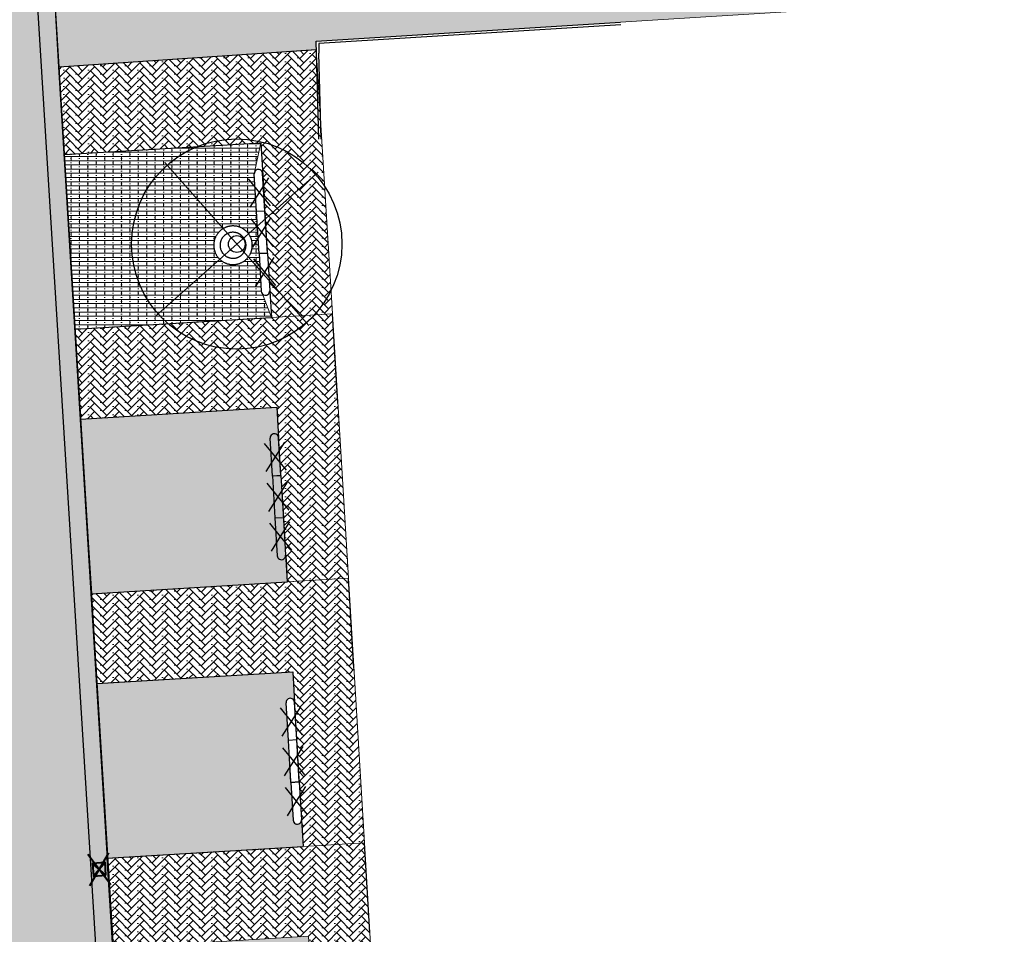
# Model space of a CAD drawing. Header units: metres. Extents: x -1 to 162893, y -2 to 502950.
# Tile 60 of 107: x 162428 to 162452, y 502777 to 502798. Entities that reach past the tile are written whole.
import ezdxf

# ---------------------------------------------------------------- set-up
doc = ezdxf.new("R2010")
doc.units = ezdxf.units.M
for name, color, linetype, lineweight in [('V-BH-RI-GWA_KOLK-S', 30, 'Continuous', 40), ('V-BH-VH-GOOT_GEBAKKENKLINKERS_KEIFORMAAT_4STREK-G', 3, 'Continuous', 30), ('V-BH-VH-KANTOPSLUITING_TROTTOIRBAND_130 150-G', 6, 'Continuous', 30), ('V-BH-VH-KANTOPSLUITING_VOORKANTBAND-G', 2, 'Continuous', 30), ('V-BH-VH-MATERIAALGRENS-G', 7, 'Continuous', 30), ('V-WE-GR-BOOM-S', 1, 'Continuous', 30), ('V-WE-VH-KANTOPSLUITING_OPSLUITBAND_120X250-G', 150, 'Continuous', 30), ('V-WE-VH-STOOTBAND-S', 7, 'Continuous', 25), ('V-WE-VH-VERHARDING_STRAATBAKSTEEN-A', 240, 'Continuous', 13), ('V01-WE-VH-OPENVERHARDING_TEGEL-A', 92, 'Continuous', 18)]:
    doc.layers.add(name, color=color, linetype=linetype, lineweight=lineweight)
for name, color, linetype, lineweight, true_color in [('V-WE-VH-VERHARDING_BSS_DUBBELKLINKER_KF_ROOD_HALFSTEENSVERBAND-A', 13, 'Continuous', 13, 0xbd7e7e), ('V-WE-VH-VERHARDING_SBAKSTEEN-A - ROODBRUIN_KEPER', 242, 'Continuous', 13, 0xbd002e), ('V-WE-VH-VERHARDING_TEGEL_300x300x45_GRIJS-A', 253, 'Continuous', 13, 0x828282)]:
    doc.layers.add(name, color=color, linetype=linetype, lineweight=lineweight, true_color=true_color)
doc.layers.add('X-XX-AL-HULPLIJN 01-G', color=1, linetype='Continuous', lineweight=18, true_color=0xff0000, plot=False)
pattern_1 = [(0, (0, 0), (0.3, 0.15), [0.3, -0.3]), (90, (0, 0), (-0.3, 2e-17), [])]
pattern_2 = [(0, (0, 0), (0, 0.1), []), (90, (0.4, 0), (-0.4, 2e-17), [0.1, -0.1]), (90, (0.2, 0.1), (-0.4, 2e-17), [0.1, -0.1]), (0, (0.2, 0.05), (0, 0.2), [0, -0.2, 0, 0, 0]), (0, (0.2, 0.15), (0, 0.2), [0, -0.2, 0, 0, 0])]
pattern_3 = [(45, (0, 0), (0, 0.195161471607), [0.552, -0.276]), (135, (0.09758, 0.09758), (1e-17, 0.195161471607), [0.552, -0.276]), (0, (0.19516, 0.09758), (0.29274222, 0.09758074), [0, -0.58548442])]

# ---------------------------------------------------------------- blocks, each defined once
blk = doc.blocks.new('V-SRI-KOLK_STRAAT_300X300-SO29')
at = {"layer": 'V-BH-RI-GWA_KOLK-S', "ltscale": 0.02}
for p, q in [((-0.423, 0.349), (0.124, -0.368)), ((-0.375, -0.4), (0.076, 0.381))]:
    blk.add_line(p, q, dxfattribs=at)
at = {"layer": 'V-BH-RI-GWA_KOLK-S', "ltscale": 0.2}
for p, q in [((0.009, -0.15), (-0.309, 0.131)), ((-0.009, 0.15), (-0.29, -0.169))]:
    blk.add_line(p, q, dxfattribs=at)
at = {"layer": 'V-BH-RI-GWA_KOLK-S', "ltscale": 0.2, "flags": 128}
blk.add_lwpolyline([(0.009, -0.15), (-0.009, 0.15), (-0.309, 0.131), (-0.29, -0.169), (0.009, -0.15)], dxfattribs=at)
blk = doc.blocks.new('V-SVH-STOOTBAND_VLAK_ROND_1000X20066')
at = {"layer": 'V-WE-VH-STOOTBAND-S', "flags": 128}
for points in [[(-0.1, -0.006), (0.1, 0.006)], [(0.1, 0.006), (0.154, -0.892)], [(-0.1, -0.006), (-0.046, -0.904)]]:
    blk.add_lwpolyline(points, dxfattribs=at)
at = {"layer": 'V-WE-VH-STOOTBAND-S', "ltscale": 0.1, "flags": 128}
for points in [[(-0.234, -0.129), (0.027, -0.449), (-0.193, -0.797)], [(0.248, -0.1), (0.027, -0.449), (0.289, -0.77)]]:
    blk.add_lwpolyline(points, dxfattribs=at)
at = {"layer": 'V-WE-VH-STOOTBAND-S'}
blk.add_arc((0.054, -0.898), 0.1, 183.4583, 3.459, dxfattribs=at)
blk = doc.blocks.new('V-SVH-STOOTBAND_VLAK_ROND_1000X20067')
at = {"layer": 'V-WE-VH-STOOTBAND-S', "ltscale": 0.1, "flags": 128}
for points in [[(-0.248, 0.1), (-0.027, 0.449), (-0.289, 0.77)], [(0.234, 0.129), (-0.027, 0.449), (0.193, 0.797)]]:
    blk.add_lwpolyline(points, dxfattribs=at)
at = {"layer": 'V-WE-VH-STOOTBAND-S', "flags": 128}
for points in [[(-0.1, -0.006), (-0.154, 0.892)], [(0.1, 0.006), (0.046, 0.904)], [(0.1, 0.006), (-0.1, -0.006)]]:
    blk.add_lwpolyline(points, dxfattribs=at)
at = {"layer": 'V-WE-VH-STOOTBAND-S'}
blk.add_arc((-0.054, 0.898), 0.1, 3.4547, 183.4554, dxfattribs=at)
blk = doc.blocks.new('V-SVH-STOOTBAND_VLAK_VLAK_1000X200')
at = {"flags": 128}
for points in [[(-0.336, 0.242), (0, 0), (0.336, 0.242)], [(-0.336, -0.242), (0, 0), (0.334, -0.241)]]:
    blk.add_lwpolyline(points, dxfattribs=at)
for points in [[(-0.5, 0.1), (0.5, 0.1)], [(-0.5, -0.1), (-0.5, 0.1)], [(0.5, -0.1), (0.5, 0.1)], [(-0.5, -0.1), (0.5, -0.1)]]:
    blk.add_lwpolyline(points)
blk = doc.blocks.new('V-SVH-STOOTBAND_VLAK_VLAK_1000X2001')
at = {"layer": 'V-WE-VH-STOOTBAND-S', "flags": 128}
for points in [[(0.07, 0.505), (-0.13, 0.493)], [(-0.07, -0.505), (-0.13, 0.493)], [(0.13, -0.493), (0.07, 0.505)], [(0.13, -0.493), (-0.07, -0.505)]]:
    blk.add_lwpolyline(points, dxfattribs=at)
at = {"layer": 'V-WE-VH-STOOTBAND-S', "ltscale": 0.1, "flags": 128}
for points in [[(-0.221, -0.35), (0, 0), (-0.261, 0.32)], [(0.261, -0.32), (0, 0), (0.22, 0.348)]]:
    blk.add_lwpolyline(points, dxfattribs=at)
blk = doc.blocks.new('V-SVH-STOOTBAND_VLAK_ROND_1000X20068')
at = {"layer": 'V-WE-VH-STOOTBAND-S', "flags": 128}
for points in [[(-0.1, -0.006), (0.1, 0.006)], [(0.1, 0.006), (0.154, -0.892)], [(-0.1, -0.006), (-0.046, -0.904)]]:
    blk.add_lwpolyline(points, dxfattribs=at)
at = {"layer": 'V-WE-VH-STOOTBAND-S', "ltscale": 0.1, "flags": 128}
for points in [[(-0.234, -0.129), (0.027, -0.449), (-0.193, -0.797)], [(0.248, -0.1), (0.027, -0.449), (0.289, -0.77)]]:
    blk.add_lwpolyline(points, dxfattribs=at)
at = {"layer": 'V-WE-VH-STOOTBAND-S'}
blk.add_arc((0.054, -0.898), 0.1, 183.4583, 3.459, dxfattribs=at)
blk = doc.blocks.new('V-SVH-STOOTBAND_VLAK_ROND_1000X20069')
at = {"layer": 'V-WE-VH-STOOTBAND-S', "ltscale": 0.1, "flags": 128}
for points in [[(-0.248, 0.1), (-0.027, 0.449), (-0.289, 0.77)], [(0.234, 0.129), (-0.027, 0.449), (0.193, 0.797)]]:
    blk.add_lwpolyline(points, dxfattribs=at)
at = {"layer": 'V-WE-VH-STOOTBAND-S', "flags": 128}
for points in [[(-0.1, -0.006), (-0.154, 0.892)], [(0.1, 0.006), (0.046, 0.904)], [(0.1, 0.006), (-0.1, -0.006)]]:
    blk.add_lwpolyline(points, dxfattribs=at)
at = {"layer": 'V-WE-VH-STOOTBAND-S'}
blk.add_arc((-0.054, 0.898), 0.1, 3.4547, 183.4554, dxfattribs=at)
blk = doc.blocks.new('V-SVH-STOOTBAND_VLAK_VLAK_1000X2002')
at = {"layer": 'V-WE-VH-STOOTBAND-S', "flags": 128}
for points in [[(0.07, 0.505), (-0.13, 0.493)], [(-0.07, -0.505), (-0.13, 0.493)], [(0.13, -0.493), (0.07, 0.505)], [(0.13, -0.493), (-0.07, -0.505)]]:
    blk.add_lwpolyline(points, dxfattribs=at)
at = {"layer": 'V-WE-VH-STOOTBAND-S', "ltscale": 0.1, "flags": 128}
for points in [[(-0.221, -0.35), (0, 0), (-0.261, 0.32)], [(0.261, -0.32), (0, 0), (0.22, 0.348)]]:
    blk.add_lwpolyline(points, dxfattribs=at)
blk = doc.blocks.new('V-SVH-STOOTBAND_VLAK_ROND_1000X20070')
at = {"layer": 'V-WE-VH-STOOTBAND-S', "flags": 128}
for points in [[(-0.1, -0.006), (0.1, 0.006)], [(0.1, 0.006), (0.154, -0.892)], [(-0.1, -0.006), (-0.046, -0.904)]]:
    blk.add_lwpolyline(points, dxfattribs=at)
at = {"layer": 'V-WE-VH-STOOTBAND-S', "ltscale": 0.1, "flags": 128}
for points in [[(-0.234, -0.129), (0.027, -0.449), (-0.193, -0.797)], [(0.248, -0.1), (0.027, -0.449), (0.289, -0.77)]]:
    blk.add_lwpolyline(points, dxfattribs=at)
at = {"layer": 'V-WE-VH-STOOTBAND-S'}
blk.add_arc((0.054, -0.898), 0.1, 183.4583, 3.459, dxfattribs=at)
blk = doc.blocks.new('V-SVH-STOOTBAND_VLAK_ROND_1000X20071')
at = {"layer": 'V-WE-VH-STOOTBAND-S', "ltscale": 0.1, "flags": 128}
for points in [[(-0.248, 0.1), (-0.027, 0.449), (-0.289, 0.77)], [(0.234, 0.129), (-0.027, 0.449), (0.193, 0.797)]]:
    blk.add_lwpolyline(points, dxfattribs=at)
at = {"layer": 'V-WE-VH-STOOTBAND-S', "flags": 128}
for points in [[(-0.1, -0.006), (-0.154, 0.892)], [(0.1, 0.006), (0.046, 0.904)], [(0.1, 0.006), (-0.1, -0.006)]]:
    blk.add_lwpolyline(points, dxfattribs=at)
at = {"layer": 'V-WE-VH-STOOTBAND-S'}
blk.add_arc((-0.054, 0.898), 0.1, 3.4583, 183.459, dxfattribs=at)
blk = doc.blocks.new('V-SGR-BOOM_00132')
at = {"layer": 'V-WE-GR-BOOM-S', "ltscale": 0.0025}
for p, q in [((1.712, -1.936), (-1.712, 1.936)), ((1.936, 1.712), (-1.936, -1.712))]:
    blk.add_line(p, q, dxfattribs=at)
at = {"layer": 'V-WE-GR-BOOM-S', "ltscale": 2.5}
for radius in [2.5, 0.2]:
    blk.add_circle((0, 0), radius, dxfattribs=at)

msp = doc.modelspace()

# ---------------------------------------------------------------- hatches: boundary and pattern name
at = {"layer": 'V-BH-VH-GOOT_GEBAKKENKLINKERS_KEIFORMAAT_4STREK-G'}
h = msp.add_hatch(dxfattribs=at)
h.set_pattern_fill('AVH-SBS_DIKFORMAAT_HALFST', color=256, scale=2, pattern_type=2)
h.set_pattern_definition(pattern_2)
h.paths.add_polyline_path([(162444.818, 502805.175), (162444.844, 502804.756), (162428.91, 502803.777), (162432.164, 502751.138), (162431.745, 502751.113), (162428.465, 502804.17)])
at = {"layer": 'V-WE-VH-VERHARDING_BSS_DUBBELKLINKER_KF_ROOD_HALFSTEENSVERBAND-A'}
h = msp.add_hatch(dxfattribs=at)
h.set_pattern_fill('AVH-SBS_DIKFORMAAT_HALFST', color=256, scale=2, pattern_type=2)
h.set_pattern_definition(pattern_2)
h.paths.add_polyline_path([(162429.44, 502795.143), (162434.113, 502795.425), (162433.957, 502794.688), (162434.126, 502791.893), (162434.364, 502791.272), (162429.696, 502790.99)])
h.paths.add_polyline_path([(162433.449, 502792.53), (162433.463, 502792.53), (162433.476, 502792.53), (162433.49, 502792.531), (162433.503, 502792.532), (162433.517, 502792.534), (162433.53, 502792.536), (162433.543, 502792.539), (162433.557, 502792.542), (162433.57, 502792.545), (162433.583, 502792.549), (162433.596, 502792.553), (162433.609, 502792.557), (162433.621, 502792.562), (162433.634, 502792.567), (162433.646, 502792.573), (162433.658, 502792.579), (162433.67, 502792.585), (162433.682, 502792.591), (162433.694, 502792.598), (162433.705, 502792.606), (162433.716, 502792.613), (162433.727, 502792.621), (162433.738, 502792.63), (162433.749, 502792.638), (162433.759, 502792.647), (162433.769, 502792.656), (162433.778, 502792.666), (162433.788, 502792.676), (162433.797, 502792.686), (162433.806, 502792.696), (162433.814, 502792.706), (162433.822, 502792.717), (162433.83, 502792.728), (162433.838, 502792.74), (162433.845, 502792.751), (162433.852, 502792.763), (162433.858, 502792.775), (162433.864, 502792.787), (162433.87, 502792.799), (162433.876, 502792.811), (162433.881, 502792.824), (162433.885, 502792.837), (162433.89, 502792.85), (162433.893, 502792.863), (162433.897, 502792.876), (162433.9, 502792.889), (162433.903, 502792.902), (162433.905, 502792.915), (162433.907, 502792.929), (162433.909, 502792.942), (162433.91, 502792.956), (162433.911, 502792.969), (162433.911, 502792.983), (162433.911, 502792.996), (162433.911, 502793.01), (162433.91, 502793.023), (162433.909, 502793.037), (162433.907, 502793.05), (162433.905, 502793.064), (162433.902, 502793.077), (162433.9, 502793.09), (162433.896, 502793.104), (162433.893, 502793.117), (162433.889, 502793.13), (162433.885, 502793.142), (162433.88, 502793.155), (162433.875, 502793.168), (162433.869, 502793.18), (162433.863, 502793.192), (162433.857, 502793.204), (162433.851, 502793.216), (162433.844, 502793.228), (162433.837, 502793.239), (162433.829, 502793.251), (162433.821, 502793.262), (162433.813, 502793.272), (162433.804, 502793.283), (162433.796, 502793.293), (162433.786, 502793.303), (162433.777, 502793.313), (162433.767, 502793.322), (162433.757, 502793.332), (162433.747, 502793.34), (162433.736, 502793.349), (162433.726, 502793.357), (162433.715, 502793.365), (162433.703, 502793.373), (162433.692, 502793.38), (162433.68, 502793.387), (162433.669, 502793.393), (162433.656, 502793.4), (162433.644, 502793.405), (162433.632, 502793.411), (162433.619, 502793.416), (162433.607, 502793.421), (162433.594, 502793.425), (162433.581, 502793.429), (162433.568, 502793.433), (162433.555, 502793.436), (162433.541, 502793.439), (162433.528, 502793.441), (162433.515, 502793.443), (162433.501, 502793.445), (162433.488, 502793.446), (162433.474, 502793.447), (162433.461, 502793.448), (162433.452, 502793.448), (162433.438, 502793.447), (162433.425, 502793.447), (162433.411, 502793.446), (162433.398, 502793.444), (162433.385, 502793.443), (162433.371, 502793.44), (162433.358, 502793.438), (162433.345, 502793.435), (162433.332, 502793.432), (162433.318, 502793.428), (162433.306, 502793.424), (162433.293, 502793.419), (162433.28, 502793.414), (162433.268, 502793.409), (162433.255, 502793.403), (162433.243, 502793.397), (162433.231, 502793.391), (162433.219, 502793.384), (162433.208, 502793.377), (162433.197, 502793.37), (162433.185, 502793.362), (162433.174, 502793.354), (162433.164, 502793.346), (162433.153, 502793.337), (162433.143, 502793.328), (162433.133, 502793.319), (162433.124, 502793.309), (162433.114, 502793.3), (162433.105, 502793.289), (162433.097, 502793.279), (162433.088, 502793.269), (162433.08, 502793.258), (162433.072, 502793.247), (162433.065, 502793.235), (162433.058, 502793.224), (162433.051, 502793.212), (162433.045, 502793.2), (162433.039, 502793.188), (162433.033, 502793.176), (162433.027, 502793.163), (162433.023, 502793.151), (162433.018, 502793.138), (162433.014, 502793.125), (162433.01, 502793.112), (162433.006, 502793.099), (162433.003, 502793.086), (162433.001, 502793.072), (162432.998, 502793.059), (162432.997, 502793.046), (162432.995, 502793.032), (162432.994, 502793.019), (162432.993, 502793.005), (162432.993, 502792.992), (162432.993, 502792.978), (162432.994, 502792.964), (162432.995, 502792.951), (162432.996, 502792.937), (162432.998, 502792.924), (162433, 502792.911), (162433.002, 502792.897), (162433.005, 502792.884), (162433.008, 502792.871), (162433.012, 502792.858), (162433.016, 502792.845), (162433.021, 502792.832), (162433.025, 502792.819), (162433.031, 502792.807), (162433.036, 502792.795), (162433.042, 502792.782), (162433.048, 502792.77), (162433.055, 502792.759), (162433.062, 502792.747), (162433.069, 502792.735), (162433.077, 502792.724), (162433.085, 502792.713), (162433.093, 502792.703), (162433.102, 502792.692), (162433.111, 502792.682), (162433.12, 502792.672), (162433.129, 502792.662), (162433.139, 502792.653), (162433.149, 502792.644), (162433.159, 502792.635), (162433.17, 502792.627), (162433.181, 502792.618), (162433.192, 502792.611), (162433.203, 502792.603), (162433.215, 502792.596), (162433.226, 502792.589), (162433.238, 502792.582), (162433.25, 502792.576), (162433.262, 502792.571), (162433.275, 502792.565), (162433.287, 502792.56), (162433.3, 502792.555), (162433.313, 502792.551), (162433.326, 502792.547), (162433.339, 502792.544), (162433.352, 502792.541), (162433.366, 502792.538), (162433.379, 502792.535), (162433.392, 502792.533), (162433.406, 502792.532), (162433.419, 502792.531), (162433.433, 502792.53), (162433.446, 502792.53)], flags=16)
h = msp.add_hatch(dxfattribs=at)
h.set_pattern_fill('AVH-SBS_DIKFORMAAT_HALFST', color=256, scale=2, pattern_type=2)
h.set_pattern_definition(pattern_2)
edge = h.paths.add_edge_path()
edge.add_arc((162434.815, 502782.117), 0.1, 3.4583, 183.459)
edge.add_line((162434.715, 502782.111), (162434.884, 502779.316))
edge.add_arc((162434.984, 502779.322), 0.1, 183.4583, 362.4916)
edge.add_line((162435.084, 502779.327), (162435.122, 502778.695))
edge.add_line((162435.122, 502778.695), (162430.467, 502778.414))
edge.add_line((162430.467, 502778.414), (162430.212, 502782.567))
edge.add_line((162430.212, 502782.567), (162434.871, 502782.848))
edge.add_line((162434.871, 502782.848), (162434.915, 502782.123))
h.paths.add_polyline_path([(162429.827, 502788.855), (162434.492, 502789.137), (162434.743, 502784.984), (162430.097, 502784.704)])
h.paths.add_polyline_path([(162430.59, 502776.279), (162435.25, 502776.56), (162435.501, 502772.406), (162430.84, 502772.125)])
h.paths.add_polyline_path([(162431.369, 502763.702), (162436.009, 502763.982), (162436.271, 502759.643), (162431.635, 502759.358)])
at = {"layer": 'V-WE-VH-VERHARDING_SBAKSTEEN-A - ROODBRUIN_KEPER'}
h = msp.add_hatch(dxfattribs=at)
h.set_pattern_fill('AVH-SBS_DIKFORMAAT_KEPER-SO', color=256, scale=0.2, pattern_type=2)
h.set_pattern_definition(pattern_3)
h.paths.add_polyline_path([(162423.63, 502810.478), (162439.554, 502811.473), (162442.518, 502811.658), (162442.528, 502811.492), (162444.436, 502811.613), (162444.818, 502805.175), (162428.465, 502804.17), (162431.745, 502751.113), (162427.331, 502750.839)])
h = msp.add_hatch(dxfattribs=at)
h.set_pattern_fill('AVH-SBS_DIKFORMAAT_KEPER-SO', color=256, scale=0.2, pattern_type=2)
h.set_pattern_definition(pattern_3)
h.paths.add_polyline_path([(162429.313, 502797.231), (162435.432, 502797.642), (162435.818, 502791.36), (162434.364, 502791.272), (162434.113, 502795.425), (162429.444, 502795.143)])
h = msp.add_hatch(dxfattribs=at)
h.set_pattern_fill('AVH-SBS_DIKFORMAAT_KEPER-SO', color=256, scale=0.2, pattern_type=2)
h.set_pattern_definition(pattern_3)
h.paths.add_polyline_path([(162429.696, 502790.99), (162435.818, 502791.36), (162436.197, 502785.072), (162434.743, 502784.984), (162434.492, 502789.137), (162429.827, 502788.855)])
h = msp.add_hatch(dxfattribs=at)
h.set_pattern_fill('AVH-SBS_DIKFORMAAT_KEPER-SO', color=256, scale=0.2, pattern_type=2)
h.set_pattern_definition(pattern_3)
h.paths.add_polyline_path([(162430.075, 502784.701), (162436.197, 502785.071), (162436.576, 502778.783), (162435.122, 502778.695), (162434.871, 502782.848), (162430.206, 502782.566)])
h = msp.add_hatch(dxfattribs=at)
h.set_pattern_fill('AVH-SBS_DIKFORMAAT_KEPER-SO', color=256, scale=0.2, pattern_type=2)
h.set_pattern_definition(pattern_3)
h.paths.add_polyline_path([(162430.833, 502772.124), (162436.955, 502772.494), (162437.334, 502766.206), (162435.88, 502766.118), (162435.629, 502770.271), (162430.964, 502769.989)])
h.paths.add_polyline_path([(162430.454, 502778.412), (162436.576, 502778.782), (162436.955, 502772.494), (162435.501, 502772.406), (162435.25, 502776.559), (162430.585, 502776.277)])
at = {"layer": 'V01-WE-VH-OPENVERHARDING_TEGEL-A'}
h = msp.add_hatch(dxfattribs=at)
h.set_pattern_fill('AVH-TEGEL_300X300_HALFST', color=256, pattern_type=2)
h.set_pattern_definition(pattern_1)
h.paths.add_polyline_path([(162445.097, 502799.803), (162444.844, 502804.756), (162444.754, 502806.273), (162445.102, 502806.295), (162446.632, 502806.377), (162446.732, 502804.548), (162451.763, 502804.802), (162452.018, 502800.606), (162464.158, 502801.388), (162464.265, 502799.652), (162452.166, 502798.891), (162451.939, 502798.877), (162442.668, 502798.294), (162435.427, 502797.839), (162435.432, 502797.642), (162429.313, 502797.231), (162429.22, 502798.736), (162429.926, 502798.783), (162429.926, 502798.783), (162431.337, 502798.878), (162431.514, 502798.89), (162431.867, 502798.914), (162431.867, 502798.914), (162433.336, 502799.013), (162433.807, 502799.044), (162433.807, 502799.044), (162435.394, 502799.151), (162435.748, 502799.175), (162435.748, 502799.175), (162436.805, 502799.246), (162436.799, 502799.24), (162436.795, 502799.238), (162436.779, 502799.231), (162436.763, 502799.223), (162436.748, 502799.213), (162436.733, 502799.202), (162436.72, 502799.191), (162436.707, 502799.178), (162436.695, 502799.165), (162436.685, 502799.151), (162436.675, 502799.137), (162436.667, 502799.123), (162436.66, 502799.108), (162436.654, 502799.093), (162436.645, 502799.063), (162436.64, 502799.034), (162436.638, 502799.006), (162436.64, 502798.978), (162436.645, 502798.949), (162436.654, 502798.919), (162436.66, 502798.904), (162436.667, 502798.889), (162436.675, 502798.875), (162436.685, 502798.861), (162436.695, 502798.847), (162436.707, 502798.834), (162436.72, 502798.821), (162436.733, 502798.81), (162436.748, 502798.799), (162436.763, 502798.789), (162436.779, 502798.781), (162436.795, 502798.774), (162436.812, 502798.768), (162436.829, 502798.763), (162436.847, 502798.759), (162436.864, 502798.757), (162436.881, 502798.756), (162436.898, 502798.756), (162436.914, 502798.757), (162436.93, 502798.76), (162436.96, 502798.767), (162436.988, 502798.777), (162437.013, 502798.789), (162437.036, 502798.805), (162437.059, 502798.824), (162437.08, 502798.846), (162437.09, 502798.859), (162437.1, 502798.873), (162437.108, 502798.887), (162437.116, 502798.903), (162437.122, 502798.919), (162437.128, 502798.935), (162437.132, 502798.953), (162437.135, 502798.97), (162437.137, 502798.988), (162437.138, 502799.006), (162437.137, 502799.024), (162437.135, 502799.042), (162437.132, 502799.059), (162437.128, 502799.077), (162437.122, 502799.093), (162437.116, 502799.109), (162437.108, 502799.125), (162437.1, 502799.139), (162437.09, 502799.153), (162437.08, 502799.166), (162437.059, 502799.188), (162437.036, 502799.207), (162437.013, 502799.223), (162436.988, 502799.235), (162436.968, 502799.242), (162436.981, 502799.258), (162437.511, 502799.293), (162437.688, 502799.305), (162437.688, 502799.305), (162439.51, 502799.428), (162439.626, 502799.435), (162439.628, 502799.435)])
h = msp.add_hatch(dxfattribs=at)
h.set_pattern_fill('AVH-TEGEL_300X300_HALFST', color=256, pattern_type=2)
h.set_pattern_definition(pattern_1)
edge = h.paths.add_edge_path()
edge.add_arc((162627.381, 502775.541), 0.5, 92.7897, 183.9482)
edge.add_line((162626.882, 502775.506), (162626.882, 502775.506))
edge.add_line((162626.882, 502775.506), (162626.882, 502775.506))
edge.add_arc((162627.423, 502775.506), 0.541, 179.9331, 180.0669)
edge.add_line((162626.882, 502775.505), (162626.2, 502787.031))
edge.add_line((162626.2, 502787.031), (162626.195, 502787.103))
edge.add_arc((162626.694, 502787.136), 0.5, 183.727, 273.2892)
edge.add_line((162626.723, 502786.637), (162626.661, 502786.632))
edge.add_line((162626.661, 502786.632), (162626.704, 502786.635))
edge.add_line((162626.704, 502786.635), (162627.164, 502786.67))
edge.add_line((162627.164, 502786.67), (162627.803, 502776.062))
edge.add_line((162627.803, 502776.062), (162627.356, 502776.04))
edge = h.paths.add_edge_path()
edge.add_arc((162627.48, 502774.467), 0.5, 189.5311, 274.4349)
edge.add_line((162627.518, 502773.968), (162627.929, 502774))
edge.add_line((162627.929, 502774), (162628.572, 502763.431))
edge.add_line((162628.572, 502763.431), (162628.134, 502763.406))
edge.add_arc((162628.162, 502762.907), 0.5, 93.2452, 182.8979)
edge.add_line((162627.662, 502762.882), (162627.662, 502762.891))
edge.add_line((162627.662, 502762.891), (162626.986, 502774.373))
edge.add_arc((162627.439, 502774.433), 0.457, 187.606, 188.6542)
edge.add_line((162626.987, 502774.365), (162626.988, 502774.359))
edge.add_line((162626.988, 502774.359), (162626.99, 502774.346))
edge.add_line((162626.99, 502774.346), (162626.996, 502774.32))
edge.add_line((162626.996, 502774.32), (162626.999, 502774.306))
edge.add_line((162626.999, 502774.306), (162627.003, 502774.294))
edge.add_line((162627.003, 502774.294), (162627.012, 502774.268))
edge.add_line((162627.012, 502774.268), (162627.019, 502774.252))
edge.add_line((162627.019, 502774.252), (162626.997, 502774.317))
edge.add_arc((162627.439, 502774.433), 0.457, 192.4768, 194.8244, ccw=False)
edge.add_line((162626.993, 502774.335), (162626.986, 502774.384))
edge = h.paths.add_edge_path()
edge.add_arc((162629.707, 502737.833), 0.5, 93.5215, 181.2029)
edge.add_line((162629.207, 502737.822), (162629.206, 502737.882))
edge.add_line((162629.206, 502737.882), (162627.715, 502761.844))
edge.add_line((162627.715, 502761.844), (162627.714, 502761.861))
edge.add_arc((162628.214, 502761.886), 0.5, 182.8979, 273.2671)
edge.add_line((162628.242, 502761.387), (162628.696, 502761.413))
edge.add_line((162628.696, 502761.413), (162630.106, 502738.358))
edge.add_line((162630.106, 502738.358), (162629.676, 502738.332))
h.paths.add_polyline_path([(-0.819, -1.554), (47.99, -1.554), (47.99, 3.362), (-0.819, 3.362)], flags=9)

# ---------------------------------------------------------------- linework, layer by layer
at = {"layer": 'V-BH-VH-GOOT_GEBAKKENKLINKERS_KEIFORMAAT_4STREK-G', "flags": 128}
msp.add_lwpolyline([(162432.164, 502751.138), (162431.719, 502757.982), (162428.91, 502803.777), (162444.844, 502804.756)], dxfattribs=at)
at = {"layer": 'V-BH-VH-KANTOPSLUITING_TROTTOIRBAND_130 150-G', "flags": 128}
msp.add_lwpolyline([(162433.449, 502792.68), (162433.463, 502792.68), (162433.471, 502792.68), (162433.479, 502792.681), (162433.487, 502792.681), (162433.495, 502792.682), (162433.502, 502792.683), (162433.51, 502792.685), (162433.524, 502792.688), (162433.531, 502792.69), (162433.539, 502792.692), (162433.552, 502792.696), (162433.558, 502792.698), (162433.565, 502792.701), (162433.573, 502792.704), (162433.579, 502792.707), (162433.591, 502792.713), (162433.603, 502792.719), (162433.611, 502792.723), (162433.612, 502792.724), (162433.621, 502792.73), (162433.632, 502792.737), (162433.635, 502792.74), (162433.646, 502792.749), (162433.654, 502792.755), (162433.659, 502792.758), (162433.663, 502792.762), (162433.669, 502792.769), (162433.679, 502792.779), (162433.686, 502792.786), (162433.692, 502792.793), (162433.695, 502792.797), (162433.701, 502792.805), (162433.707, 502792.814), (162433.712, 502792.822), (162433.717, 502792.829), (162433.72, 502792.834), (162433.724, 502792.842), (162433.73, 502792.854), (162433.736, 502792.866), (162433.739, 502792.872), (162433.739, 502792.873), (162433.743, 502792.886), (162433.746, 502792.894), (162433.748, 502792.902), (162433.752, 502792.915), (162433.754, 502792.923), (162433.756, 502792.93), (162433.757, 502792.937), (162433.759, 502792.951), (162433.76, 502792.959), (162433.76, 502792.967), (162433.761, 502792.975), (162433.761, 502792.983), (162433.761, 502792.996), (162433.761, 502793.004), (162433.76, 502793.012), (162433.76, 502793.02), (162433.759, 502793.028), (162433.757, 502793.036), (162433.755, 502793.049), (162433.753, 502793.058), (162433.751, 502793.067), (162433.748, 502793.078), (162433.746, 502793.084), (162433.744, 502793.091), (162433.74, 502793.101), (162433.738, 502793.107), (162433.735, 502793.113), (162433.729, 502793.125), (162433.723, 502793.137), (162433.719, 502793.145), (162433.716, 502793.15), (162433.711, 502793.157), (162433.706, 502793.165), (162433.702, 502793.171), (162433.696, 502793.178), (162433.687, 502793.189), (162433.684, 502793.193), (162433.677, 502793.2), (162433.671, 502793.207), (162433.664, 502793.213), (162433.657, 502793.22), (162433.653, 502793.223), (162433.642, 502793.232), (162433.635, 502793.238), (162433.629, 502793.242), (162433.621, 502793.247), (162433.614, 502793.252), (162433.606, 502793.256), (162433.598, 502793.261), (162433.591, 502793.264), (162433.582, 502793.269), (162433.571, 502793.274), (162433.563, 502793.277), (162433.556, 502793.28), (162433.55, 502793.282), (162433.537, 502793.286), (162433.529, 502793.288), (162433.522, 502793.29), (162433.514, 502793.291), (162433.505, 502793.293), (162433.493, 502793.295), (162433.485, 502793.296), (162433.477, 502793.296), (162433.463, 502793.297), (162433.456, 502793.298), (162433.443, 502793.297), (162433.43, 502793.297), (162433.428, 502793.297), (162433.415, 502793.295), (162433.407, 502793.294), (162433.398, 502793.292), (162433.386, 502793.291), (162433.379, 502793.289), (162433.369, 502793.287), (162433.362, 502793.285), (162433.357, 502793.283), (162433.347, 502793.279), (162433.336, 502793.275), (162433.328, 502793.272), (162433.32, 502793.268), (162433.31, 502793.263), (162433.302, 502793.259), (162433.297, 502793.256), (162433.289, 502793.25), (162433.279, 502793.244), (162433.271, 502793.239), (162433.265, 502793.235), (162433.258, 502793.229), (162433.251, 502793.223), (162433.243, 502793.217), (162433.239, 502793.213), (162433.23, 502793.203), (162433.223, 502793.196), (162433.222, 502793.195), (162433.211, 502793.182), (162433.205, 502793.174), (162433.201, 502793.17), (162433.198, 502793.165), (162433.193, 502793.157), (162433.186, 502793.146), (162433.183, 502793.141), (162433.179, 502793.133), (162433.173, 502793.121), (162433.168, 502793.111), (162433.167, 502793.108), (162433.164, 502793.1), (162433.16, 502793.089), (162433.157, 502793.081), (162433.153, 502793.068), (162433.151, 502793.06), (162433.151, 502793.058), (162433.149, 502793.044), (162433.147, 502793.036), (162433.146, 502793.03), (162433.144, 502793.016), (162433.144, 502793.008), (162433.143, 502793), (162433.143, 502792.992), (162433.143, 502792.983), (162433.144, 502792.975), (162433.145, 502792.962), (162433.145, 502792.954), (162433.146, 502792.947), (162433.148, 502792.933), (162433.15, 502792.925), (162433.151, 502792.918), (162433.153, 502792.91), (162433.155, 502792.902), (162433.158, 502792.894), (162433.163, 502792.881), (162433.165, 502792.875), (162433.167, 502792.869), (162433.173, 502792.855), (162433.177, 502792.847), (162433.179, 502792.844), (162433.183, 502792.837), (162433.192, 502792.823), (162433.195, 502792.817), (162433.198, 502792.812), (162433.204, 502792.804), (162433.21, 502792.797), (162433.216, 502792.79), (162433.222, 502792.782), (162433.231, 502792.772), (162433.235, 502792.768), (162433.239, 502792.764), (162433.249, 502792.755), (162433.254, 502792.752), (162433.262, 502792.746), (162433.269, 502792.74), (162433.276, 502792.735), (162433.285, 502792.729), (162433.293, 502792.724), (162433.304, 502792.717), (162433.309, 502792.714), (162433.312, 502792.712), (162433.322, 502792.708), (162433.335, 502792.702), (162433.343, 502792.699), (162433.349, 502792.697), (162433.357, 502792.694), (162433.365, 502792.692), (162433.373, 502792.69), (162433.385, 502792.687), (162433.399, 502792.684), (162433.407, 502792.682), (162433.409, 502792.682), (162433.417, 502792.682), (162433.43, 502792.681), (162433.438, 502792.68), (162433.446, 502792.68), (162433.449, 502792.68)], dxfattribs=at)
at = {"layer": 'V-BH-VH-KANTOPSLUITING_VOORKANTBAND-G', "flags": 128}
for points in [[(162435.435, 502797.551), (162435.427, 502797.839), (162442.668, 502798.294)], [(162435.491, 502795.508), (162435.435, 502797.551)], [(162433.449, 502792.53), (162433.463, 502792.53), (162433.476, 502792.53), (162433.49, 502792.531), (162433.503, 502792.532), (162433.517, 502792.534), (162433.53, 502792.536), (162433.543, 502792.539), (162433.557, 502792.542), (162433.57, 502792.545), (162433.583, 502792.549), (162433.596, 502792.553), (162433.609, 502792.557), (162433.621, 502792.562), (162433.634, 502792.567), (162433.646, 502792.573), (162433.658, 502792.579), (162433.67, 502792.585), (162433.682, 502792.591), (162433.694, 502792.598), (162433.705, 502792.606), (162433.716, 502792.613), (162433.727, 502792.621), (162433.738, 502792.63), (162433.749, 502792.638), (162433.759, 502792.647), (162433.769, 502792.656), (162433.778, 502792.666), (162433.788, 502792.676), (162433.797, 502792.686), (162433.806, 502792.696), (162433.814, 502792.706), (162433.822, 502792.717), (162433.83, 502792.728), (162433.838, 502792.74), (162433.845, 502792.751), (162433.852, 502792.763), (162433.858, 502792.775), (162433.864, 502792.787), (162433.87, 502792.799), (162433.876, 502792.811), (162433.881, 502792.824), (162433.885, 502792.837), (162433.89, 502792.85), (162433.893, 502792.863), (162433.897, 502792.876), (162433.9, 502792.889), (162433.903, 502792.902), (162433.905, 502792.915), (162433.907, 502792.929), (162433.909, 502792.942), (162433.91, 502792.956), (162433.911, 502792.969), (162433.911, 502792.983), (162433.911, 502792.996), (162433.911, 502793.01), (162433.91, 502793.023), (162433.909, 502793.037), (162433.907, 502793.05), (162433.905, 502793.064), (162433.902, 502793.077), (162433.9, 502793.09), (162433.896, 502793.104), (162433.893, 502793.117), (162433.889, 502793.13), (162433.885, 502793.142), (162433.88, 502793.155), (162433.875, 502793.168), (162433.869, 502793.18), (162433.863, 502793.192), (162433.857, 502793.204), (162433.851, 502793.216), (162433.844, 502793.228), (162433.837, 502793.239), (162433.829, 502793.251), (162433.821, 502793.262), (162433.813, 502793.272), (162433.804, 502793.283), (162433.796, 502793.293), (162433.786, 502793.303), (162433.777, 502793.313), (162433.767, 502793.322), (162433.757, 502793.332), (162433.747, 502793.34), (162433.736, 502793.349), (162433.726, 502793.357), (162433.715, 502793.365), (162433.703, 502793.373), (162433.692, 502793.38), (162433.68, 502793.387), (162433.669, 502793.393), (162433.656, 502793.4), (162433.644, 502793.405), (162433.632, 502793.411), (162433.619, 502793.416), (162433.607, 502793.421), (162433.594, 502793.425), (162433.581, 502793.429), (162433.568, 502793.433), (162433.555, 502793.436), (162433.541, 502793.439), (162433.528, 502793.441), (162433.515, 502793.443), (162433.501, 502793.445), (162433.488, 502793.446), (162433.474, 502793.447), (162433.461, 502793.448), (162433.452, 502793.448), (162433.438, 502793.447), (162433.425, 502793.447), (162433.411, 502793.446), (162433.398, 502793.444), (162433.385, 502793.443), (162433.371, 502793.44), (162433.358, 502793.438), (162433.345, 502793.435), (162433.332, 502793.432), (162433.318, 502793.428), (162433.306, 502793.424), (162433.293, 502793.419), (162433.28, 502793.414), (162433.268, 502793.409), (162433.255, 502793.403), (162433.243, 502793.397), (162433.231, 502793.391), (162433.219, 502793.384), (162433.208, 502793.377), (162433.197, 502793.37), (162433.185, 502793.362), (162433.174, 502793.354), (162433.164, 502793.346), (162433.153, 502793.337), (162433.143, 502793.328), (162433.133, 502793.319), (162433.124, 502793.309), (162433.114, 502793.3), (162433.105, 502793.289), (162433.097, 502793.279), (162433.088, 502793.269), (162433.08, 502793.258), (162433.072, 502793.247), (162433.065, 502793.235), (162433.058, 502793.224), (162433.051, 502793.212), (162433.045, 502793.2), (162433.039, 502793.188), (162433.033, 502793.176), (162433.027, 502793.163), (162433.023, 502793.151), (162433.018, 502793.138), (162433.014, 502793.125), (162433.01, 502793.112), (162433.006, 502793.099), (162433.003, 502793.086), (162433.001, 502793.072), (162432.998, 502793.059), (162432.997, 502793.046), (162432.995, 502793.032), (162432.994, 502793.019), (162432.993, 502793.005), (162432.993, 502792.992), (162432.993, 502792.978), (162432.994, 502792.964), (162432.995, 502792.951), (162432.996, 502792.937), (162432.998, 502792.924), (162433, 502792.911), (162433.002, 502792.897), (162433.005, 502792.884), (162433.008, 502792.871), (162433.012, 502792.858), (162433.016, 502792.845), (162433.021, 502792.832), (162433.025, 502792.819), (162433.031, 502792.807), (162433.036, 502792.795), (162433.042, 502792.782), (162433.048, 502792.77), (162433.055, 502792.759), (162433.062, 502792.747), (162433.069, 502792.735), (162433.077, 502792.724), (162433.085, 502792.713), (162433.093, 502792.703), (162433.102, 502792.692), (162433.111, 502792.682), (162433.12, 502792.672), (162433.129, 502792.662), (162433.139, 502792.653), (162433.149, 502792.644), (162433.159, 502792.635), (162433.17, 502792.627), (162433.181, 502792.618), (162433.192, 502792.611), (162433.203, 502792.603), (162433.215, 502792.596), (162433.226, 502792.589), (162433.238, 502792.582), (162433.25, 502792.576), (162433.262, 502792.571), (162433.275, 502792.565), (162433.287, 502792.56), (162433.3, 502792.555), (162433.313, 502792.551), (162433.326, 502792.547), (162433.339, 502792.544), (162433.352, 502792.541), (162433.366, 502792.538), (162433.379, 502792.535), (162433.392, 502792.533), (162433.406, 502792.532), (162433.419, 502792.531), (162433.433, 502792.53), (162433.446, 502792.53), (162433.449, 502792.53)]]:
    msp.add_lwpolyline(points, dxfattribs=at)
at = {"layer": 'V-BH-VH-MATERIAALGRENS-G'}
for p, q in [((162429.313, 502797.231), (162435.439, 502797.643)), ((162429.44, 502795.143), (162434.113, 502795.425)), ((162434.113, 502795.425), (162434.191, 502794.141)), ((162434.326, 502791.905), (162434.364, 502791.272)), ((162429.696, 502790.99), (162434.364, 502791.272)), ((162429.827, 502788.855), (162434.492, 502789.137)), ((162434.492, 502789.137), (162434.536, 502788.412)), ((162434.705, 502785.617), (162434.743, 502784.984)), ((162430.081, 502784.703), (162434.743, 502784.984)), ((162430.211, 502782.567), (162434.871, 502782.848)), ((162434.871, 502782.848), (162434.915, 502782.123)), ((162435.084, 502779.328), (162435.122, 502778.695)), ((162430.461, 502778.414), (162435.122, 502778.695))]:
    msp.add_line(p, q, dxfattribs=at)
at = {"layer": 'V-BH-VH-MATERIAALGRENS-G', "flags": 128}
for points in [[(162444.818, 502805.175), (162428.465, 502804.17), (162431.745, 502751.113)], [(162429.313, 502797.231), (162429.22, 502798.736)], [(162431.773, 502757.107), (162429.313, 502797.231)], [(162435.946, 502789.225), (162435.818, 502791.36)], [(162436.326, 502782.936), (162436.197, 502785.072)], [(162436.705, 502776.648), (162436.576, 502778.783)]]:
    msp.add_lwpolyline(points, dxfattribs=at)
at = {"layer": 'V-WE-VH-KANTOPSLUITING_OPSLUITBAND_120X250-G'}
msp.add_line((162435.551, 502795.51), (162435.495, 502797.553), dxfattribs=at)
at = {"layer": 'V-WE-VH-KANTOPSLUITING_OPSLUITBAND_120X250-G', "flags": 128}
msp.add_lwpolyline([(162442.672, 502798.234), (162435.489, 502797.783), (162435.495, 502797.553)], dxfattribs=at)
at = {"layer": 'V-WE-VH-VERHARDING_SBAKSTEEN-A - ROODBRUIN_KEPER'}
for p, q in [((162434.364, 502791.272), (162434.113, 502795.425)), ((162434.364, 502791.272), (162435.818, 502791.36)), ((162434.743, 502784.984), (162434.492, 502789.137)), ((162435.122, 502778.695), (162434.871, 502782.848))]:
    msp.add_line(p, q, dxfattribs=at)
at = {"layer": 'V-WE-VH-VERHARDING_SBAKSTEEN-A - ROODBRUIN_KEPER', "flags": 128}
for points in [[(162429.696, 502790.99), (162435.818, 502791.36), (162436.197, 502785.072), (162434.743, 502784.984), (162434.492, 502789.137), (162429.827, 502788.855), (162429.696, 502790.99)], [(162430.075, 502784.701), (162436.197, 502785.071), (162436.576, 502778.783), (162435.122, 502778.695), (162434.871, 502782.848), (162430.206, 502782.566), (162430.075, 502784.701)], [(162430.454, 502778.412), (162436.576, 502778.782), (162436.955, 502772.494), (162435.501, 502772.406), (162435.25, 502776.559), (162430.585, 502776.277), (162430.454, 502778.412)]]:
    msp.add_lwpolyline(points, dxfattribs=at)
at = {"layer": 'V-WE-VH-VERHARDING_STRAATBAKSTEEN-A', "color": 240, "flags": 128}
msp.add_lwpolyline([(162429.827, 502788.855), (162434.492, 502789.137), (162434.743, 502784.984), (162430.097, 502784.704), (162429.827, 502788.855)], dxfattribs=at)
msp.add_lwpolyline([(162434.915, 502782.123, 1.000006), (162434.715, 502782.111), (162434.884, 502779.316), (162434.884, 502779.316, 0.991599), (162435.084, 502779.327), (162435.122, 502778.695), (162430.467, 502778.414), (162430.212, 502782.567), (162434.871, 502782.848), (162434.915, 502782.123)], format="xyb", dxfattribs=at)
at = {"layer": 'V-WE-VH-VERHARDING_TEGEL_300x300x45_GRIJS-A', "flags": 128}
msp.add_lwpolyline([(162451.939, 502798.877), (162442.668, 502798.294), (162435.427, 502797.839), (162435.432, 502797.642), (162429.313, 502797.231), (162429.22, 502798.736)], dxfattribs=at)
at = {"layer": 'X-XX-AL-HULPLIJN 01-G', "flags": 128}
for points in [[(162423.63, 502810.478), (162439.554, 502811.473), (162442.518, 502811.658), (162442.528, 502811.492), (162444.436, 502811.613), (162444.818, 502805.175), (162428.465, 502804.17), (162431.745, 502751.113), (162427.331, 502750.839)], [(162444.818, 502805.175), (162444.844, 502804.756), (162428.91, 502803.777), (162432.164, 502751.138), (162431.745, 502751.113), (162428.465, 502804.17)], [(162429.313, 502797.231), (162435.432, 502797.642), (162435.818, 502791.36), (162434.364, 502791.272), (162434.113, 502795.425), (162429.444, 502795.143)], [(162429.44, 502795.143), (162434.113, 502795.425), (162433.957, 502794.688), (162434.126, 502791.893), (162434.364, 502791.272), (162429.696, 502790.99)]]:
    msp.add_lwpolyline(points, close=True, dxfattribs=at)

# ---------------------------------------------------------------- block references
at = {"color": 7, "linetype": 'Continuous', "lineweight": 0}
for name, p in [('V-SGR-BOOM_00132', (162433.541, 502793.017)), ('V-SVH-STOOTBAND_VLAK_ROND_1000X20069', (162434.111, 502793.796)), ('V-SVH-STOOTBAND_VLAK_VLAK_1000X2001', (162434.141, 502793.297)), ('V-SVH-STOOTBAND_VLAK_ROND_1000X20068', (162434.171, 502792.798)), ('V-SVH-STOOTBAND_VLAK_ROND_1000X20067', (162434.49, 502787.508)), ('V-SVH-STOOTBAND_VLAK_ROND_1000X20066', (162434.55, 502786.51)), ('V-SVH-STOOTBAND_VLAK_ROND_1000X20071', (162434.869, 502781.219)), ('V-SVH-STOOTBAND_VLAK_VLAK_1000X2002', (162434.899, 502780.72)), ('V-SVH-STOOTBAND_VLAK_ROND_1000X20070', (162434.929, 502780.221)), ('V-SRI-KOLK_STRAAT_300X300-SO29', (162430.422, 502778.158))]:
    msp.add_blockref(name, p, dxfattribs=at)
at = {"color": 7, "linetype": 'Continuous', "lineweight": 0, "rotation": 273.4586487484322}
msp.add_blockref('V-SVH-STOOTBAND_VLAK_VLAK_1000X200', (162434.52, 502787.009), dxfattribs=at)

doc.saveas('drawing.dxf')
